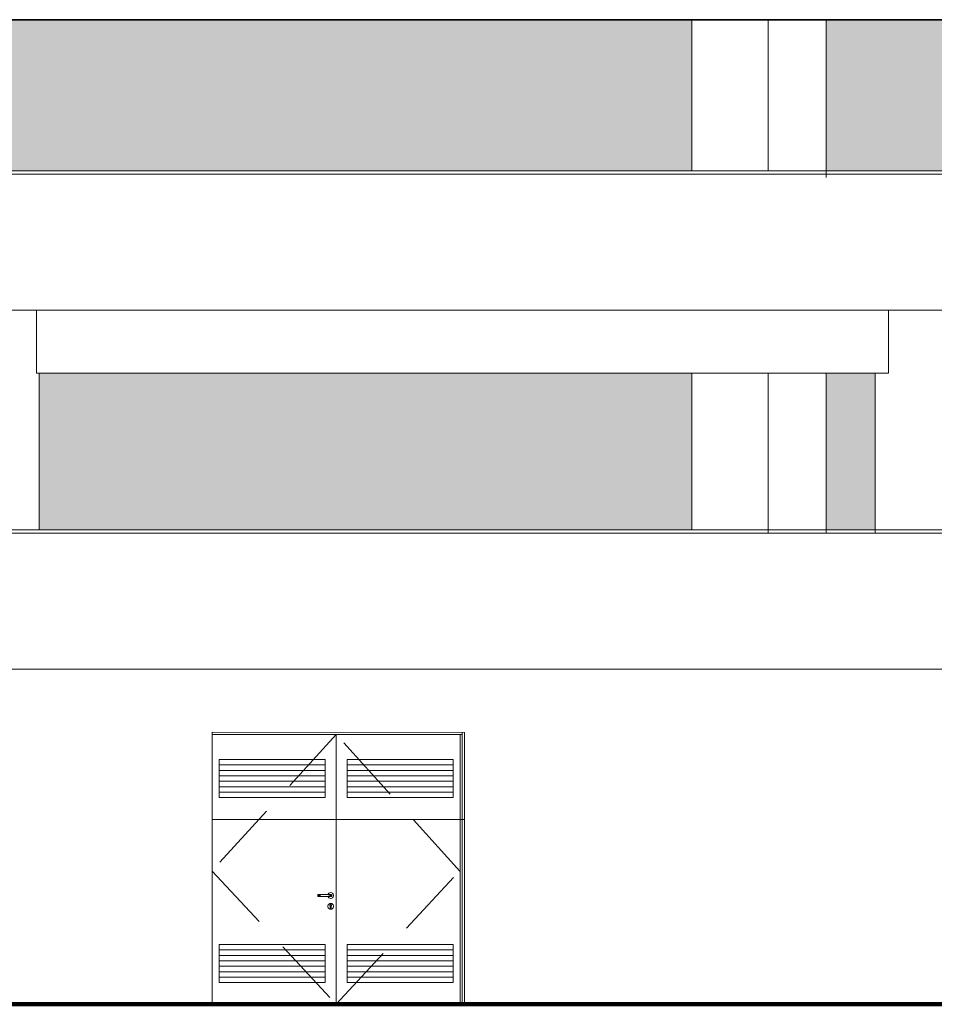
# Model space of a CAD drawing. Header units: millimetres. Extents: x 98865 to 469195, y -12752 to 43452.
# Tile 26 of 98: x 268485 to 276891, y -9900 to -850. Entities that reach past the tile are written whole.
import ezdxf

# ---------------------------------------------------------------- set-up
doc = ezdxf.new("R2010")
doc.units = ezdxf.units.MM
doc.header["$LTSCALE"] = 0.05
doc.linetypes.add('DASHED', pattern=[19.05, 12.7, -6.35])
doc.layers.get('0').update_dxf_attribs({"lineweight": 0})
for name, color, linetype, lineweight in [('005 Column', 7, 'Continuous', 0), ('013 Door & Window', 7, 'Continuous', 9), ('CMP door mark', 1, 'Continuous', 0)]:
    doc.layers.add(name, color=color, linetype=linetype, lineweight=lineweight)

msp = doc.modelspace()

# ---------------------------------------------------------------- hatches: boundary and pattern name
at = {"lineweight": 0}
h = msp.add_hatch(color=251, dxfattribs=at)
h.paths.add_polyline_path([(266398.6, -849.9), (263742.2, -849.9), (263742.2, -2239.9), (266398.6, -2239.9)])
h.paths.add_polyline_path([(316052.1, -2239.9), (317462.4, -2239.9), (317462.4, -849.9), (316052.1, -849.9)])
h.paths.add_polyline_path([(315352.1, -849.9), (308009.1, -849.9), (308009.1, -2239.9), (315352.1, -2239.9)])
h.paths.add_polyline_path([(291776.9, -2239.9), (295514.1, -2239.9), (295514.1, -849.9), (291776.9, -849.9)])
h.paths.add_polyline_path([(299915.8, -2239.9), (307309.1, -2239.9), (307309.1, -849.9), (299915.8, -849.9)])
h.paths.add_polyline_path([(283588.2, -2239.9), (291076.9, -2239.9), (291076.9, -849.9), (283588.2, -849.9)])
h.paths.add_polyline_path([(295705.2, -849.9), (295705.2, -2239.9), (299215.9, -2239.9), (299215.9, -849.9)])
h.paths.add_polyline_path([(275896.3, -2239.9), (282888.2, -2239.9), (282888.2, -849.9), (275896.3, -849.9)])
h.paths.add_polyline_path([(267637.5, -849.9), (267637.5, -2239.9), (274663.7, -2239.9), (274663.7, -849.9)])
h = msp.add_hatch(color=251, dxfattribs=at)
h.paths.add_polyline_path([(266398.6, -4100), (263777.7, -4100), (263777.7, -5540), (266398.6, -5540)])
h.paths.add_polyline_path([(409777.9, -5540), (417247.4, -5540), (417247.4, -4099.9), (409777.9, -4099.9)])
h.paths.add_polyline_path([(316052.1, -5540), (317462.6, -5540), (317462.6, -4099.8), (316052.1, -4099.8)])
h.paths.add_polyline_path([(352375.6, -5540), (356247.6, -5540), (356247.6, -4099.8), (354968.4, -4099.8), (354968.4, -4099.9), (352375.6, -4099.9)])
h.paths.add_polyline_path([(310166.4, -5540), (315352.1, -5540), (315352.1, -4099.8), (310166.4, -4099.8)])
h.paths.add_polyline_path([(368778.1, -4099.9), (368778.1, -5540), (376278.2, -5540), (376278.2, -4099.9)])
h.paths.add_polyline_path([(361022.6, -4099.9), (361022.6, -5540), (368078.1, -5540), (368078.1, -4099.9)])
h.paths.add_polyline_path([(351441.2, -5540), (351675.6, -5540), (351675.6, -4099.9), (351441.2, -4099.9)])
h.paths.add_polyline_path([(356447.6, -4099.8), (356447.6, -5540), (359422.5, -5540), (359422.5, -4099.8)])
h.paths.add_polyline_path([(282888.3, -5540), (282888.3, -4099.9), (277047.3, -4099.9), (277047.3, -5540)])
h.paths.add_polyline_path([(299915.8, -5540), (301254.6, -5540), (301254.6, -4099.9), (299915.8, -4099.9)])
h.paths.add_polyline_path([(347654.3, -5540), (350741.2, -5540), (350741.2, -4099.9), (347654.3, -4099.9)])
h.paths.add_polyline_path([(295742.2, -5540), (299215.8, -5540), (299215.8, -4099.9), (295742.2, -4099.9)])
h.paths.add_polyline_path([(291077, -5540), (291077, -4099.9), (285426.6, -4099.9), (285426.6, -5540)])
h.paths.add_polyline_path([(293698.5, -5540), (295493.8, -5540), (295493.8, -4099.9), (293698.5, -4099.9)])
h.paths.add_polyline_path([(342562.6, -5540), (346954.3, -5540), (346954.3, -4099.9), (342562.6, -4099.9)])
h.paths.add_polyline_path([(291777, -5540), (292998.5, -5540), (292998.5, -4099.9), (291777, -4099.9)])
h.paths.add_polyline_path([(402227.4, -5540), (409077.9, -5540), (409077.9, -4099.9), (402227.4, -4100)])
h.paths.add_polyline_path([(339125.9, -4099.9), (334475.2, -4099.9), (334475.2, -5540), (339125.9, -5540)])
h.paths.add_polyline_path([(339825.9, -5540), (341862.6, -5540), (341862.6, -4099.9), (339825.9, -4099.9)])
h.paths.add_polyline_path([(283588.3, -5540), (284726.6, -5540), (284726.6, -4099.9), (283588.3, -4099.9)])
h.paths.add_polyline_path([(360124.3, -5540), (360324.3, -5540), (360324.3, -3519.9), (360124.3, -3519.9)])
h.paths.add_polyline_path([(393397.8, -5540), (400897.4, -5540), (400897.4, -4100), (393397.8, -4100)])
h.paths.add_polyline_path([(308009.1, -4099.8), (308009.1, -5540), (309466.4, -5540), (309466.4, -4099.8)])
h.paths.add_polyline_path([(275896.3, -5540), (276347.3, -5540), (276347.3, -4099.9), (275896.3, -4099.9)])
h.paths.add_polyline_path([(387650.2, -4100), (387650.2, -5540), (392067.8, -5540), (392067.8, -4100)])
h.paths.add_polyline_path([(268663.3, -5540), (274663.7, -5540), (274663.7, -4099.9), (268663.3, -4100)])
h.paths.add_polyline_path([(331970, -5540), (333775.3, -5540), (333775.3, -4099.9), (331970, -4099.9)])
h.paths.add_polyline_path([(267637.5, -5540), (267963.3, -5540), (267963.3, -4100), (267637.5, -4100)])
h.paths.add_polyline_path([(328786, -4099.9), (328786, -5540), (331270, -5540), (331270, -4099.9)])
h.paths.add_polyline_path([(307309.1, -5540), (307309.1, -4099.8), (301954.6, -4099.8), (301954.6, -5540)])

# ---------------------------------------------------------------- linework, layer by layer
at = {"color": 250, "lineweight": 0}
for p, q in [((275896.3, -849.9), (275896.3, -2239.9)), ((275896.3, -2199.9), (275896.3, -2300.2))]:
    msp.add_line(p, q, dxfattribs=at)
at = {"lineweight": 100}
msp.add_line((124014.4, -9899.9), (467117.4, -9899.9), dxfattribs=at)
at = {"lineweight": 35}
msp.add_lwpolyline([(261700.8, -849.7), (324383.9, -849.8)], dxfattribs=at)
at = {"color": 250, "lineweight": 0}
for points in [[(274663.7, -2239.9), (274663.7, -849.9)], [(275363.7, -2239.9), (275363.7, -849.9)], [(274663.7, -5540), (274663.7, -4099.9)], [(275363.7, -5570), (275363.7, -4099.9)]]:
    msp.add_lwpolyline(points, dxfattribs=at)
at = {"color": 7, "lineweight": 0}
for points in [[(126573.3, -2239.9), (436414.4, -2239.9)], [(126573.3, -2269.9), (436414.4, -2269.9)], [(126623.3, -3519.9), (436364.4, -3519.9)], [(268639.3, -4100), (268639.3, -3519.9)], [(276469.5, -4099.9), (276469.5, -3519.9)], [(276469.5, -4099.9), (268639.3, -4100)], [(268663.3, -5540), (268663.3, -4100)], [(156447.9, -5540), (436414.4, -5540)], [(156447.9, -5570), (436414.4, -5570)], [(156447.9, -6820), (436364.4, -6820)]]:
    msp.add_lwpolyline(points, dxfattribs=at)
at = {"lineweight": 0}
for points in [[(275240.5, -2239.9), (276371.9, -2239.9)], [(276347.3, -4099.9), (276347.3, -5570)]]:
    msp.add_lwpolyline(points, dxfattribs=at)
at = {"layer": '005 Column', "linetype": 'ByBlock'}
msp.add_line((275896.3, -4099.8, -34136.6), (275896.3, -5570, -34136.6), dxfattribs=at)
at = {"layer": '013 Door & Window', "color": 7, "lineweight": 13}
for p, q in [((270253.2, -7399.9, 9.7), (270253.2, -9899.9, 9.7)), ((272573.5, -7400.2, 9.7), (270253.2, -7399.9, 9.7)), ((272551.6, -7400.2, 9.7), (272551.6, -9899.9, 9.7))]:
    msp.add_line(p, q, dxfattribs=at)
at = {"layer": '013 Door & Window', "color": 7, "linetype": 'Continuous', "lineweight": 13}
for p, q in [((271394, -7419.9, 9.7), (271394, -9899.9, 9.7)), ((272573.5, -8199.9, 9.7), (270253.2, -8199.9, 9.7)), ((272573.5, -9899.9, 9.7), (270183.5, -9899.9, 9.7))]:
    msp.add_line(p, q, dxfattribs=at)
at = {"layer": '013 Door & Window', "color": 8}
for p, q in [((271294, -7699.9, 9.7), (270319, -7699.9, 9.7)), ((271294, -7749.9, 9.7), (270319, -7749.9, 9.7)), ((271494, -7699.9, 9.7), (272469, -7699.9, 9.7)), ((271494, -7749.9, 9.7), (272469, -7749.9, 9.7)), ((271294, -7799.9, 9.7), (270319, -7799.9, 9.7)), ((271294, -7849.9, 9.7), (270319, -7849.9, 9.7)), ((271494, -7799.9, 9.7), (272469, -7799.9, 9.7)), ((271494, -7849.9, 9.7), (272469, -7849.9, 9.7)), ((271294, -7899.9, 9.7), (270319, -7899.9, 9.7)), ((271294, -7949.9, 9.7), (270319, -7949.9, 9.7)), ((271494, -7899.9, 9.7), (272469, -7899.9, 9.7)), ((271494, -7949.9, 9.7), (272469, -7949.9, 9.7)), ((271294, -9399.9, 9.7), (270319, -9399.9, 9.7)), ((271494, -9399.9, 9.7), (272469, -9399.9, 9.7)), ((271294, -9449.9, 9.7), (270319, -9449.9, 9.7)), ((271294, -9499.9, 9.7), (270319, -9499.9, 9.7)), ((271494, -9449.9, 9.7), (272469, -9449.9, 9.7)), ((271494, -9499.9, 9.7), (272469, -9499.9, 9.7)), ((271294, -9549.9, 9.7), (270319, -9549.9, 9.7)), ((271494, -9549.9, 9.7), (272469, -9549.9, 9.7)), ((271294, -9599.9, 9.7), (270319, -9599.9, 9.7)), ((271294, -9649.9, 9.7), (270319, -9649.9, 9.7)), ((271494, -9599.9, 9.7), (272469, -9599.9, 9.7)), ((271494, -9649.9, 9.7), (272469, -9649.9, 9.7))]:
    msp.add_line(p, q, dxfattribs=at)
at = {"layer": '013 Door & Window', "color": 7, "lineweight": 0}
for p, q in [((271224.6, -8896.5, 9.7), (271224, -8899.9, 9.7)), ((271224, -8899.9, 9.7), (271224.6, -8903.3, 9.7)), ((271226.4, -8893.5, 9.7), (271224.6, -8896.5, 9.7)), ((271224.6, -8903.3, 9.7), (271226.4, -8906.3, 9.7)), ((271229, -8891.2, 9.7), (271226.4, -8893.5, 9.7)), ((271226.4, -8906.3, 9.7), (271229, -8908.5, 9.7)), ((271227.1, -8899.9, 9.7), (271227.6, -8896.5, 9.7)), ((271227.6, -8896.5, 9.7), (271227.1, -8899.9, 9.7)), ((271227.6, -8903.3, 9.7), (271227.1, -8899.9, 9.7)), ((271227.1, -8899.9, 9.7), (271227.6, -8903.3, 9.7)), ((271227.6, -8896.5, 9.7), (271229.2, -8893.5, 9.7)), ((271229.2, -8893.5, 9.7), (271227.6, -8896.5, 9.7)), ((271229.2, -8906.3, 9.7), (271227.6, -8903.3, 9.7)), ((271227.6, -8903.3, 9.7), (271229.2, -8906.3, 9.7)), ((271232.3, -8890, 9.7), (271229, -8891.2, 9.7)), ((271229, -8908.5, 9.7), (271232.3, -8909.7, 9.7)), ((271229.2, -8893.5, 9.7), (271231.6, -8891.2, 9.7)), ((271231.6, -8891.2, 9.7), (271229.2, -8893.5, 9.7)), ((271231.6, -8908.5, 9.7), (271229.2, -8906.3, 9.7)), ((271229.2, -8906.3, 9.7), (271231.6, -8908.5, 9.7)), ((271231.6, -8891.2, 9.7), (271234.5, -8890, 9.7)), ((271234.5, -8890, 9.7), (271231.6, -8891.2, 9.7)), ((271234.5, -8909.7, 9.7), (271231.6, -8908.5, 9.7)), ((271231.6, -8908.5, 9.7), (271234.5, -8909.7, 9.7)), ((271234.5, -8890, 9.7), (271232.3, -8890, 9.7)), ((271232.3, -8909.7, 9.7), (271234.5, -8909.7, 9.7)), ((271240.6, -8890, 9.7), (271234.5, -8890, 9.7)), ((271234.5, -8909.7, 9.7), (271240.6, -8909.7, 9.7)), ((271236.4, -8899.9, 9.7), (271236.7, -8896.5, 9.7)), ((271236.7, -8896.5, 9.7), (271236.4, -8899.9, 9.7)), ((271236.7, -8903.3, 9.7), (271236.4, -8899.9, 9.7)), ((271236.4, -8899.9, 9.7), (271236.7, -8903.3, 9.7)), ((271236.7, -8896.5, 9.7), (271237.6, -8893.5, 9.7)), ((271237.6, -8893.5, 9.7), (271236.7, -8896.5, 9.7)), ((271237.6, -8906.3, 9.7), (271236.7, -8903.3, 9.7)), ((271236.7, -8903.3, 9.7), (271237.6, -8906.3, 9.7)), ((271237.6, -8893.5, 9.7), (271239, -8891.2, 9.7)), ((271239, -8891.2, 9.7), (271237.6, -8893.5, 9.7)), ((271239, -8908.5, 9.7), (271237.6, -8906.3, 9.7)), ((271237.6, -8906.3, 9.7), (271239, -8908.5, 9.7)), ((271239, -8891.2, 9.7), (271240.6, -8890, 9.7)), ((271240.6, -8890, 9.7), (271239, -8891.2, 9.7)), ((271240.6, -8909.7, 9.7), (271239, -8908.5, 9.7)), ((271239, -8908.5, 9.7), (271240.6, -8909.7, 9.7)), ((271248.8, -8890, 9.7), (271240.6, -8890, 9.7)), ((271240.6, -8909.7, 9.7), (271248.8, -8909.7, 9.7)), ((271247.7, -8899.9, 9.7), (271247.8, -8896.5, 9.7)), ((271247.8, -8896.5, 9.7), (271247.7, -8899.9, 9.7)), ((271247.8, -8903.3, 9.7), (271247.7, -8899.9, 9.7)), ((271247.7, -8899.9, 9.7), (271247.8, -8903.3, 9.7)), ((271247.8, -8896.5, 9.7), (271248, -8893.5, 9.7)), ((271248, -8893.5, 9.7), (271247.8, -8896.5, 9.7)), ((271248, -8906.3, 9.7), (271247.8, -8903.3, 9.7)), ((271247.8, -8903.3, 9.7), (271248, -8906.3, 9.7)), ((271248, -8893.5, 9.7), (271248.4, -8891.2, 9.7)), ((271248.4, -8891.2, 9.7), (271248, -8893.5, 9.7)), ((271248.4, -8908.5, 9.7), (271248, -8906.3, 9.7)), ((271248, -8906.3, 9.7), (271248.4, -8908.5, 9.7)), ((271248.4, -8891.2, 9.7), (271248.8, -8890, 9.7)), ((271248.8, -8890, 9.7), (271248.4, -8891.2, 9.7)), ((271248.8, -8909.7, 9.7), (271248.4, -8908.5, 9.7)), ((271248.4, -8908.5, 9.7), (271248.8, -8909.7, 9.7)), ((271329.3, -8890, 9.7), (271248.8, -8890, 9.7)), ((271248.8, -8909.7, 9.7), (271329.3, -8909.7, 9.7)), ((271320.7, -8886.4, 9.7), (271319.3, -8890, 9.7)), ((271319.3, -8890, 9.7), (271345.8, -8890, 9.7)), ((271345.8, -8909.7, 9.7), (271319.3, -8909.7, 9.7)), ((271319.3, -8909.7, 9.7), (271320.7, -8913.4, 9.7)), ((271326.7, -8879.2, 9.7), (271320.7, -8886.4, 9.7)), ((271320.7, -8913.4, 9.7), (271326.7, -8920.6, 9.7)), ((271334.8, -8874.5, 9.7), (271326.7, -8879.2, 9.7)), ((271326.7, -8920.6, 9.7), (271334.8, -8925.3, 9.7)), ((271337.4, -8890, 9.7), (271329.3, -8890, 9.7)), ((271329.3, -8890, 9.7), (271329.7, -8891.2, 9.7)), ((271329.7, -8891.2, 9.7), (271329.3, -8890, 9.7)), ((271329.7, -8908.5, 9.7), (271329.3, -8909.7, 9.7)), ((271329.3, -8909.7, 9.7), (271329.7, -8908.5, 9.7)), ((271329.3, -8909.7, 9.7), (271337.4, -8909.7, 9.7)), ((271329.7, -8891.2, 9.7), (271330, -8893.5, 9.7)), ((271330, -8893.5, 9.7), (271329.7, -8891.2, 9.7)), ((271330, -8906.3, 9.7), (271329.7, -8908.5, 9.7)), ((271329.7, -8908.5, 9.7), (271330, -8906.3, 9.7)), ((271330, -8893.5, 9.7), (271330.3, -8896.5, 9.7)), ((271330.3, -8896.5, 9.7), (271330, -8893.5, 9.7)), ((271330.3, -8903.3, 9.7), (271330, -8906.3, 9.7)), ((271330, -8906.3, 9.7), (271330.3, -8903.3, 9.7)), ((271330.3, -8896.5, 9.7), (271330.4, -8899.9, 9.7)), ((271330.4, -8899.9, 9.7), (271330.3, -8896.5, 9.7)), ((271330.4, -8899.9, 9.7), (271330.3, -8903.3, 9.7)), ((271330.3, -8903.3, 9.7), (271330.4, -8899.9, 9.7)), ((271344, -8872.9, 9.7), (271334.8, -8874.5, 9.7)), ((271334.8, -8925.3, 9.7), (271344, -8926.9, 9.7)), ((271343.6, -8890, 9.7), (271337.4, -8890, 9.7)), ((271337.4, -8890, 9.7), (271339.1, -8891.2, 9.7)), ((271339.1, -8891.2, 9.7), (271337.4, -8890, 9.7)), ((271339.1, -8908.5, 9.7), (271337.4, -8909.7, 9.7)), ((271337.4, -8909.7, 9.7), (271339.1, -8908.5, 9.7)), ((271337.4, -8909.7, 9.7), (271343.6, -8909.7, 9.7)), ((271339.1, -8891.2, 9.7), (271340.5, -8893.5, 9.7)), ((271340.5, -8893.5, 9.7), (271339.1, -8891.2, 9.7)), ((271340.5, -8906.3, 9.7), (271339.1, -8908.5, 9.7)), ((271339.1, -8908.5, 9.7), (271340.5, -8906.3, 9.7)), ((271340.5, -8893.5, 9.7), (271341.4, -8896.5, 9.7)), ((271341.4, -8896.5, 9.7), (271340.5, -8893.5, 9.7)), ((271341.4, -8903.3, 9.7), (271340.5, -8906.3, 9.7)), ((271340.5, -8906.3, 9.7), (271341.4, -8903.3, 9.7)), ((271341.4, -8896.5, 9.7), (271341.7, -8899.9, 9.7)), ((271341.7, -8899.9, 9.7), (271341.4, -8896.5, 9.7)), ((271341.7, -8899.9, 9.7), (271341.4, -8903.3, 9.7)), ((271341.4, -8903.3, 9.7), (271341.7, -8899.9, 9.7)), ((271345.8, -8890, 9.7), (271343.6, -8890, 9.7)), ((271343.6, -8890, 9.7), (271346.5, -8891.2, 9.7)), ((271346.5, -8891.2, 9.7), (271343.6, -8890, 9.7)), ((271346.5, -8908.5, 9.7), (271343.6, -8909.7, 9.7)), ((271343.6, -8909.7, 9.7), (271346.5, -8908.5, 9.7)), ((271343.6, -8909.7, 9.7), (271345.8, -8909.7, 9.7)), ((271353.3, -8874.5, 9.7), (271344, -8872.9, 9.7)), ((271344, -8926.9, 9.7), (271353.3, -8925.3, 9.7)), ((271345.8, -8890, 9.7), (271349, -8891.2, 9.7)), ((271349, -8891.2, 9.7), (271345.8, -8890, 9.7)), ((271349, -8908.5, 9.7), (271345.8, -8909.7, 9.7)), ((271345.8, -8909.7, 9.7), (271349, -8908.5, 9.7)), ((271346.5, -8891.2, 9.7), (271348.9, -8893.5, 9.7)), ((271348.9, -8893.5, 9.7), (271346.5, -8891.2, 9.7)), ((271348.9, -8906.3, 9.7), (271346.5, -8908.5, 9.7)), ((271346.5, -8908.5, 9.7), (271348.9, -8906.3, 9.7)), ((271348.9, -8893.5, 9.7), (271350.5, -8896.5, 9.7)), ((271350.5, -8896.5, 9.7), (271348.9, -8893.5, 9.7)), ((271350.5, -8903.3, 9.7), (271348.9, -8906.3, 9.7)), ((271348.9, -8906.3, 9.7), (271350.5, -8903.3, 9.7)), ((271349, -8891.2, 9.7), (271351.7, -8893.5, 9.7)), ((271351.7, -8893.5, 9.7), (271349, -8891.2, 9.7)), ((271351.7, -8906.3, 9.7), (271349, -8908.5, 9.7)), ((271349, -8908.5, 9.7), (271351.7, -8906.3, 9.7)), ((271350.5, -8896.5, 9.7), (271351, -8899.9, 9.7)), ((271351, -8899.9, 9.7), (271350.5, -8896.5, 9.7)), ((271351, -8899.9, 9.7), (271350.5, -8903.3, 9.7)), ((271350.5, -8903.3, 9.7), (271351, -8899.9, 9.7)), ((271351.7, -8893.5, 9.7), (271353.4, -8896.5, 9.7)), ((271353.4, -8896.5, 9.7), (271351.7, -8893.5, 9.7)), ((271353.4, -8903.3, 9.7), (271351.7, -8906.3, 9.7)), ((271351.7, -8906.3, 9.7), (271353.4, -8903.3, 9.7)), ((271361.4, -8879.2, 9.7), (271353.3, -8874.5, 9.7)), ((271353.3, -8925.3, 9.7), (271361.4, -8920.6, 9.7)), ((271353.4, -8896.5, 9.7), (271354, -8899.9, 9.7)), ((271354, -8899.9, 9.7), (271353.4, -8896.5, 9.7)), ((271354, -8899.9, 9.7), (271353.4, -8903.3, 9.7)), ((271353.4, -8903.3, 9.7), (271354, -8899.9, 9.7)), ((271367.4, -8886.4, 9.7), (271361.4, -8879.2, 9.7)), ((271361.4, -8920.6, 9.7), (271367.4, -8913.4, 9.7)), ((271370.6, -8895.2, 9.7), (271367.4, -8886.4, 9.7)), ((271367.4, -8913.4, 9.7), (271370.6, -8904.6, 9.7)), ((271370.6, -8904.6, 9.7), (271370.6, -8895.2, 9.7)), ((271317.5, -8995.2, 9.7), (271320.7, -8986.4, 9.7)), ((271320.7, -8986.4, 9.7), (271317.5, -8995.2, 9.7)), ((271320.7, -8986.4, 9.7), (271317.5, -8995.2, 9.7)), ((271317.5, -9004.6, 9.7), (271317.5, -8995.2, 9.7)), ((271317.5, -8995.2, 9.7), (271317.5, -8995.2, 9.7)), ((271317.5, -8995.2, 9.7), (271317.5, -9004.6, 9.7)), ((271317.5, -8995.2, 9.7), (271317.5, -8995.2, 9.7)), ((271317.5, -8995.2, 9.7), (271317.5, -9004.6, 9.7)), ((271320.7, -9013.3, 9.7), (271317.5, -9004.6, 9.7)), ((271317.5, -9004.6, 9.7), (271317.5, -9004.6, 9.7)), ((271317.5, -9004.6, 9.7), (271320.7, -9013.4, 9.7)), ((271317.5, -9004.6, 9.7), (271317.5, -9004.6, 9.7)), ((271317.5, -9004.6, 9.7), (271320.7, -9013.3, 9.7)), ((271326.7, -8979.2, 9.7), (271320.7, -8986.4, 9.7)), ((271320.7, -8986.4, 9.7), (271326.7, -8979.3, 9.7)), ((271326.7, -8979.3, 9.7), (271320.7, -8986.4, 9.7)), ((271320.7, -8986.4, 9.7), (271320.7, -8986.4, 9.7)), ((271320.7, -8986.4, 9.7), (271320.7, -8986.4, 9.7)), ((271320.7, -9013.4, 9.7), (271320.7, -9013.3, 9.7)), ((271320.7, -9013.3, 9.7), (271326.7, -9020.5, 9.7)), ((271326.7, -9020.5, 9.7), (271320.7, -9013.3, 9.7)), ((271320.7, -9013.3, 9.7), (271320.7, -9013.4, 9.7)), ((271320.7, -9013.4, 9.7), (271326.7, -9020.6, 9.7)), ((271334.8, -8974.5, 9.7), (271326.7, -8979.2, 9.7)), ((271326.7, -8979.3, 9.7), (271334.8, -8974.6, 9.7)), ((271334.8, -8974.6, 9.7), (271326.7, -8979.3, 9.7)), ((271326.7, -8979.3, 9.7), (271326.7, -8979.2, 9.7)), ((271326.7, -8979.2, 9.7), (271326.7, -8979.3, 9.7)), ((271326.7, -9020.5, 9.7), (271334.8, -9025.2, 9.7)), ((271334.8, -9025.2, 9.7), (271326.7, -9020.5, 9.7)), ((271326.7, -9020.5, 9.7), (271326.7, -9020.6, 9.7)), ((271326.7, -9020.6, 9.7), (271326.7, -9020.5, 9.7)), ((271326.7, -9020.6, 9.7), (271334.8, -9025.3, 9.7)), ((271344, -8972.9, 9.7), (271334.8, -8974.5, 9.7)), ((271334.8, -8974.6, 9.7), (271344, -8973, 9.7)), ((271344, -8973, 9.7), (271334.8, -8974.6, 9.7)), ((271334.8, -8974.5, 9.7), (271334.8, -8974.6, 9.7)), ((271334.8, -8974.6, 9.7), (271334.8, -8974.5, 9.7)), ((271344, -9026.8, 9.7), (271334.8, -9025.2, 9.7)), ((271334.8, -9025.2, 9.7), (271334.8, -9025.3, 9.7)), ((271334.8, -9025.2, 9.7), (271344, -9026.8, 9.7)), ((271334.8, -9025.3, 9.7), (271334.8, -9025.2, 9.7)), ((271334.8, -9025.3, 9.7), (271344, -9026.9, 9.7)), ((271336.7, -8988.5, 9.7), (271337.6, -8986.1, 9.7)), ((271337.6, -8986.1, 9.7), (271336.7, -8988.5, 9.7)), ((271336.7, -8991, 9.7), (271336.7, -8988.5, 9.7)), ((271336.7, -8988.5, 9.7), (271336.7, -8991, 9.7)), ((271336.7, -8991.1, 9.7), (271336.7, -8991, 9.7)), ((271336.7, -8991, 9.7), (271337.5, -8993.5, 9.7)), ((271337.5, -8993.5, 9.7), (271336.7, -8991.1, 9.7)), ((271339, -8995.5, 9.7), (271337.5, -8993.5, 9.7)), ((271337.5, -8993.5, 9.7), (271339, -8995.5, 9.7)), ((271339.3, -8984.2, 9.7), (271337.6, -8986.1, 9.7)), ((271337.6, -8986.1, 9.7), (271338.6, -8985, 9.7)), ((271338.6, -8985, 9.7), (271339.3, -8984.2, 9.7)), ((271339, -8997, 9.7), (271339, -8995.5, 9.7)), ((271339, -8995.5, 9.7), (271339, -9012.4, 9.7)), ((271339, -8999, 9.7), (271339, -8997, 9.7)), ((271339, -9000.8, 9.7), (271339, -8999, 9.7)), ((271339, -9002.8, 9.7), (271339, -9000.8, 9.7)), ((271339, -9005.8, 9.7), (271339, -9002.8, 9.7)), ((271339, -9012.4, 9.7), (271339, -9005.8, 9.7)), ((271339.2, -9013.2, 9.7), (271339, -9012.4, 9.7)), ((271339, -9012.4, 9.7), (271339.3, -9014.1, 9.7)), ((271339.3, -9014.1, 9.7), (271339.2, -9013.2, 9.7)), ((271339.3, -8984.2, 9.7), (271341.5, -8982.9, 9.7)), ((271341.5, -8982.9, 9.7), (271339.3, -8984.2, 9.7)), ((271340.2, -9015.6, 9.7), (271339.3, -9014.1, 9.7)), ((271339.3, -9014.1, 9.7), (271340.2, -9015.6, 9.7)), ((271341.5, -9016.7, 9.7), (271340.2, -9015.6, 9.7)), ((271340.2, -9015.6, 9.7), (271341.5, -9016.7, 9.7)), ((271341.5, -8982.9, 9.7), (271344, -8982.5, 9.7)), ((271344, -8982.5, 9.7), (271341.5, -8982.9, 9.7)), ((271343.2, -9017.3, 9.7), (271341.5, -9016.7, 9.7)), ((271341.5, -9016.7, 9.7), (271343.2, -9017.3, 9.7)), ((271344, -9017.3, 9.7), (271343.2, -9017.3, 9.7)), ((271343.2, -9017.3, 9.7), (271344.9, -9017.3, 9.7)), ((271344, -8973, 9.7), (271344, -8972.9, 9.7)), ((271344, -8972.9, 9.7), (271344, -8973, 9.7)), ((271353.3, -8974.5, 9.7), (271344, -8972.9, 9.7)), ((271353.2, -8974.6, 9.7), (271344, -8973, 9.7)), ((271344, -8973, 9.7), (271353.2, -8974.6, 9.7)), ((271344, -8982.5, 9.7), (271346.6, -8982.9, 9.7)), ((271346.6, -8982.9, 9.7), (271344, -8982.5, 9.7)), ((271344.9, -9017.3, 9.7), (271344, -9017.3, 9.7)), ((271353.2, -9025.2, 9.7), (271344, -9026.8, 9.7)), ((271344, -9026.8, 9.7), (271353.2, -9025.2, 9.7)), ((271344, -9026.9, 9.7), (271353.3, -9025.3, 9.7)), ((271344, -9026.8, 9.7), (271344, -9026.9, 9.7)), ((271344, -9026.9, 9.7), (271344, -9026.8, 9.7)), ((271346.5, -9016.7, 9.7), (271344.9, -9017.3, 9.7)), ((271344.9, -9017.3, 9.7), (271346.5, -9016.7, 9.7)), ((271347.9, -9015.6, 9.7), (271346.5, -9016.7, 9.7)), ((271346.5, -9016.7, 9.7), (271347.9, -9015.6, 9.7)), ((271346.6, -8982.9, 9.7), (271348.8, -8984.2, 9.7)), ((271348.8, -8984.2, 9.7), (271346.6, -8982.9, 9.7)), ((271348.7, -9014.1, 9.7), (271347.9, -9015.6, 9.7)), ((271347.9, -9015.6, 9.7), (271348.7, -9014.1, 9.7)), ((271348.7, -9014.1, 9.7), (271349, -9012.4, 9.7)), ((271348.9, -9013.2, 9.7), (271348.7, -9014.1, 9.7)), ((271348.8, -8984.2, 9.7), (271349.5, -8985, 9.7)), ((271349.5, -8985, 9.7), (271348.8, -8984.2, 9.7)), ((271349, -9012.4, 9.7), (271348.9, -9013.2, 9.7)), ((271350.6, -8993.5, 9.7), (271349, -8995.5, 9.7)), ((271349, -8995.5, 9.7), (271350.6, -8993.5, 9.7)), ((271349, -8995.5, 9.7), (271349, -8997, 9.7)), ((271349, -9012.4, 9.7), (271349, -8995.5, 9.7)), ((271349, -8997, 9.7), (271349, -8999, 9.7)), ((271349, -8999, 9.7), (271349, -9000.8, 9.7)), ((271349, -9000.8, 9.7), (271349, -9002.8, 9.7)), ((271349, -9002.8, 9.7), (271349, -9005.8, 9.7)), ((271349, -9005.8, 9.7), (271349, -9012.4, 9.7)), ((271349.5, -8985, 9.7), (271350.5, -8986.1, 9.7)), ((271350.5, -8986.1, 9.7), (271349.5, -8985, 9.7)), ((271350.5, -8986.1, 9.7), (271351.4, -8988.5, 9.7)), ((271351.4, -8988.5, 9.7), (271350.5, -8986.1, 9.7)), ((271351.4, -8991.1, 9.7), (271350.6, -8993.5, 9.7)), ((271350.6, -8993.5, 9.7), (271351.4, -8991.1, 9.7)), ((271351.4, -8988.5, 9.7), (271351.4, -8991, 9.7)), ((271351.4, -8991, 9.7), (271351.4, -8988.5, 9.7)), ((271351.4, -8991, 9.7), (271351.4, -8991.1, 9.7)), ((271351.4, -8991.1, 9.7), (271351.4, -8991, 9.7)), ((271353.3, -8974.5, 9.7), (271353.2, -8974.6, 9.7)), ((271353.2, -8974.6, 9.7), (271353.3, -8974.5, 9.7)), ((271353.2, -8974.6, 9.7), (271361.3, -8979.3, 9.7)), ((271361.3, -8979.3, 9.7), (271353.2, -8974.6, 9.7)), ((271361.3, -9020.5, 9.7), (271353.2, -9025.2, 9.7)), ((271353.2, -9025.2, 9.7), (271361.3, -9020.5, 9.7)), ((271353.2, -9025.2, 9.7), (271353.3, -9025.3, 9.7)), ((271353.3, -9025.3, 9.7), (271353.2, -9025.2, 9.7)), ((271361.4, -8979.2, 9.7), (271353.3, -8974.5, 9.7)), ((271353.3, -9025.3, 9.7), (271361.4, -9020.6, 9.7)), ((271361.4, -8979.2, 9.7), (271361.3, -8979.3, 9.7)), ((271361.3, -8979.3, 9.7), (271361.4, -8979.2, 9.7)), ((271361.3, -8979.3, 9.7), (271367.3, -8986.4, 9.7)), ((271367.3, -8986.4, 9.7), (271361.3, -8979.3, 9.7)), ((271367.3, -9013.3, 9.7), (271361.3, -9020.5, 9.7)), ((271361.3, -9020.5, 9.7), (271367.3, -9013.3, 9.7)), ((271361.3, -9020.5, 9.7), (271361.4, -9020.6, 9.7)), ((271361.4, -9020.6, 9.7), (271361.3, -9020.5, 9.7)), ((271367.4, -8986.4, 9.7), (271361.4, -8979.2, 9.7)), ((271361.4, -9020.6, 9.7), (271367.4, -9013.4, 9.7)), ((271367.4, -8986.4, 9.7), (271367.3, -8986.4, 9.7)), ((271367.3, -8986.4, 9.7), (271370.5, -8995.2, 9.7)), ((271367.3, -8986.4, 9.7), (271367.4, -8986.4, 9.7)), ((271370.5, -8995.2, 9.7), (271367.3, -8986.4, 9.7)), ((271370.5, -9004.6, 9.7), (271367.3, -9013.3, 9.7)), ((271367.3, -9013.3, 9.7), (271370.5, -9004.6, 9.7)), ((271367.3, -9013.3, 9.7), (271367.4, -9013.4, 9.7)), ((271367.4, -9013.4, 9.7), (271367.3, -9013.3, 9.7)), ((271370.6, -8995.2, 9.7), (271367.4, -8986.4, 9.7)), ((271367.4, -9013.4, 9.7), (271370.6, -9004.6, 9.7)), ((271370.5, -8995.2, 9.7), (271370.6, -8995.2, 9.7)), ((271370.6, -8995.2, 9.7), (271370.5, -8995.2, 9.7)), ((271370.5, -8995.2, 9.7), (271370.5, -9004.6, 9.7)), ((271370.5, -9004.6, 9.7), (271370.5, -8995.2, 9.7)), ((271370.5, -9004.6, 9.7), (271370.6, -9004.6, 9.7)), ((271370.6, -9004.6, 9.7), (271370.5, -9004.6, 9.7)), ((271370.6, -9004.6, 9.7), (271370.6, -8995.2, 9.7))]:
    msp.add_line(p, q, dxfattribs=at)
at = {"layer": '013 Door & Window', "color": 7, "linetype": 'Continuous', "lineweight": 0}
for p, q in [((271224.6, -8896.5, 9.7), (271224, -8899.9, 9.7)), ((271224, -8899.9, 9.7), (271224.6, -8903.3, 9.7)), ((271226.4, -8893.5, 9.7), (271224.6, -8896.5, 9.7)), ((271224.6, -8903.3, 9.7), (271226.4, -8906.3, 9.7)), ((271229, -8891.2, 9.7), (271226.4, -8893.5, 9.7)), ((271226.4, -8906.3, 9.7), (271229, -8908.5, 9.7)), ((271227.6, -8896.5, 9.7), (271227.1, -8899.9, 9.7)), ((271227.1, -8899.9, 9.7), (271227.6, -8903.3, 9.7)), ((271229.2, -8893.5, 9.7), (271227.6, -8896.5, 9.7)), ((271227.6, -8903.3, 9.7), (271229.2, -8906.3, 9.7)), ((271232.3, -8890, 9.7), (271229, -8891.2, 9.7)), ((271229, -8908.5, 9.7), (271232.3, -8909.7, 9.7)), ((271231.6, -8891.2, 9.7), (271229.2, -8893.5, 9.7)), ((271229.2, -8906.3, 9.7), (271231.6, -8908.5, 9.7)), ((271234.5, -8890, 9.7), (271232.3, -8890, 9.7)), ((271234.5, -8909.7, 9.7), (271232.3, -8909.7, 9.7)), ((271240.6, -8890, 9.7), (271234.5, -8890, 9.7)), ((271240.6, -8909.7, 9.7), (271234.5, -8909.7, 9.7)), ((271236.7, -8896.5, 9.7), (271236.4, -8899.9, 9.7)), ((271236.4, -8899.9, 9.7), (271236.7, -8903.3, 9.7)), ((271237.6, -8893.5, 9.7), (271236.7, -8896.5, 9.7)), ((271236.7, -8903.3, 9.7), (271237.6, -8906.3, 9.7)), ((271239, -8891.2, 9.7), (271237.6, -8893.5, 9.7)), ((271237.6, -8906.3, 9.7), (271239, -8908.5, 9.7)), ((271248.8, -8890, 9.7), (271240.6, -8890, 9.7)), ((271248.8, -8909.7, 9.7), (271240.6, -8909.7, 9.7)), ((271329.3, -8890, 9.7), (271248.8, -8890, 9.7)), ((271329.3, -8909.7, 9.7), (271248.8, -8909.7, 9.7)), ((271319.3, -8890, 9.7), (271320.7, -8886.4, 9.7)), ((271320.7, -8913.4, 9.7), (271319.3, -8909.7, 9.7)), ((271320.7, -8886.4, 9.7), (271326.7, -8879.2, 9.7)), ((271326.7, -8920.6, 9.7), (271320.7, -8913.4, 9.7)), ((271326.7, -8879.2, 9.7), (271334.8, -8874.5, 9.7)), ((271334.8, -8925.3, 9.7), (271326.7, -8920.6, 9.7)), ((271337.4, -8890, 9.7), (271329.3, -8890, 9.7)), ((271337.4, -8909.7, 9.7), (271329.3, -8909.7, 9.7)), ((271334.8, -8874.5, 9.7), (271344, -8872.9, 9.7)), ((271344, -8926.9, 9.7), (271334.8, -8925.3, 9.7)), ((271343.6, -8890, 9.7), (271337.4, -8890, 9.7)), ((271343.6, -8909.7, 9.7), (271337.4, -8909.7, 9.7)), ((271339.1, -8891.2, 9.7), (271340.5, -8893.5, 9.7)), ((271340.5, -8906.3, 9.7), (271339.1, -8908.5, 9.7)), ((271340.5, -8893.5, 9.7), (271341.4, -8896.5, 9.7)), ((271341.4, -8903.3, 9.7), (271340.5, -8906.3, 9.7)), ((271341.4, -8896.5, 9.7), (271341.7, -8899.9, 9.7)), ((271341.7, -8899.9, 9.7), (271341.4, -8903.3, 9.7)), ((271345.8, -8890, 9.7), (271343.6, -8890, 9.7)), ((271345.8, -8909.7, 9.7), (271343.6, -8909.7, 9.7)), ((271344, -8872.9, 9.7), (271353.3, -8874.5, 9.7)), ((271353.3, -8925.3, 9.7), (271344, -8926.9, 9.7)), ((271345.8, -8890, 9.7), (271349, -8891.2, 9.7)), ((271349, -8908.5, 9.7), (271345.8, -8909.7, 9.7)), ((271346.5, -8891.2, 9.7), (271348.9, -8893.5, 9.7)), ((271348.9, -8906.3, 9.7), (271346.5, -8908.5, 9.7)), ((271348.9, -8893.5, 9.7), (271350.5, -8896.5, 9.7)), ((271350.5, -8903.3, 9.7), (271348.9, -8906.3, 9.7)), ((271349, -8891.2, 9.7), (271351.7, -8893.5, 9.7)), ((271351.7, -8906.3, 9.7), (271349, -8908.5, 9.7)), ((271350.5, -8896.5, 9.7), (271351, -8899.9, 9.7)), ((271351, -8899.9, 9.7), (271350.5, -8903.3, 9.7)), ((271351.7, -8893.5, 9.7), (271353.4, -8896.5, 9.7)), ((271353.4, -8903.3, 9.7), (271351.7, -8906.3, 9.7)), ((271353.3, -8874.5, 9.7), (271361.4, -8879.2, 9.7)), ((271361.4, -8920.6, 9.7), (271353.3, -8925.3, 9.7)), ((271353.4, -8896.5, 9.7), (271354, -8899.9, 9.7)), ((271354, -8899.9, 9.7), (271353.4, -8903.3, 9.7)), ((271361.4, -8879.2, 9.7), (271367.4, -8886.4, 9.7)), ((271367.4, -8913.4, 9.7), (271361.4, -8920.6, 9.7)), ((271367.4, -8886.4, 9.7), (271370.6, -8895.2, 9.7)), ((271370.6, -8904.6, 9.7), (271367.4, -8913.4, 9.7)), ((271370.6, -8895.2, 9.7), (271370.6, -8904.6, 9.7)), ((271317.5, -8995.2, 9.7), (271320.7, -8986.4, 9.7)), ((271317.5, -9004.6, 9.7), (271317.5, -8995.2, 9.7)), ((271320.7, -9013.4, 9.7), (271317.5, -9004.6, 9.7)), ((271320.7, -8986.4, 9.7), (271326.7, -8979.2, 9.7)), ((271326.7, -9020.6, 9.7), (271320.7, -9013.4, 9.7)), ((271326.7, -8979.2, 9.7), (271334.8, -8974.5, 9.7)), ((271334.8, -9025.3, 9.7), (271326.7, -9020.6, 9.7)), ((271334.8, -8974.5, 9.7), (271344, -8972.9, 9.7)), ((271344, -9026.9, 9.7), (271334.8, -9025.3, 9.7)), ((271337.6, -8986.1, 9.7), (271336.7, -8988.5, 9.7)), ((271336.7, -8988.5, 9.7), (271336.7, -8991, 9.7)), ((271336.7, -8991, 9.7), (271336.7, -8991.1, 9.7)), ((271337.5, -8993.5, 9.7), (271336.7, -8991.1, 9.7)), ((271338.6, -8985, 9.7), (271337.6, -8986.1, 9.7)), ((271339.3, -8984.2, 9.7), (271338.6, -8985, 9.7)), ((271339, -8997, 9.7), (271339, -8995.5, 9.7)), ((271339, -8997, 9.7), (271339, -8999, 9.7)), ((271339, -8999, 9.7), (271339, -9000.8, 9.7)), ((271339, -9000.8, 9.7), (271339, -9002.8, 9.7)), ((271339, -9002.8, 9.7), (271339, -9005.8, 9.7)), ((271339, -9005.8, 9.7), (271339, -9012.4, 9.7)), ((271339.2, -9013.2, 9.7), (271339, -9012.4, 9.7)), ((271339.2, -9013.2, 9.7), (271339.3, -9014.1, 9.7)), ((271341.5, -8982.9, 9.7), (271339.3, -8984.2, 9.7)), ((271340.2, -9015.6, 9.7), (271339.3, -9014.1, 9.7)), ((271341.5, -9016.7, 9.7), (271340.2, -9015.6, 9.7)), ((271344, -8982.5, 9.7), (271341.5, -8982.9, 9.7)), ((271343.2, -9017.3, 9.7), (271341.5, -9016.7, 9.7)), ((271344, -9017.3, 9.7), (271343.2, -9017.3, 9.7)), ((271344, -8972.9, 9.7), (271353.3, -8974.5, 9.7)), ((271346.6, -8982.9, 9.7), (271344, -8982.5, 9.7)), ((271344, -9017.3, 9.7), (271344.9, -9017.3, 9.7)), ((271353.3, -9025.3, 9.7), (271344, -9026.9, 9.7)), ((271346.5, -9016.7, 9.7), (271344.9, -9017.3, 9.7)), ((271347.9, -9015.6, 9.7), (271346.5, -9016.7, 9.7)), ((271348.8, -8984.2, 9.7), (271346.6, -8982.9, 9.7)), ((271348.7, -9014.1, 9.7), (271347.9, -9015.6, 9.7)), ((271348.9, -9013.2, 9.7), (271348.7, -9014.1, 9.7)), ((271349.5, -8985, 9.7), (271348.8, -8984.2, 9.7)), ((271348.9, -9013.2, 9.7), (271349, -9012.4, 9.7)), ((271349, -8995.5, 9.7), (271350.6, -8993.5, 9.7)), ((271349, -8995.5, 9.7), (271349, -8997, 9.7)), ((271349, -8997, 9.7), (271349, -8999, 9.7)), ((271349, -8999, 9.7), (271349, -9000.8, 9.7)), ((271349, -9000.8, 9.7), (271349, -9002.8, 9.7)), ((271349, -9002.8, 9.7), (271349, -9005.8, 9.7)), ((271349, -9005.8, 9.7), (271349, -9012.4, 9.7)), ((271350.5, -8986.1, 9.7), (271349.5, -8985, 9.7)), ((271351.4, -8988.5, 9.7), (271350.5, -8986.1, 9.7)), ((271350.6, -8993.5, 9.7), (271351.4, -8991.1, 9.7)), ((271351.4, -8991, 9.7), (271351.4, -8988.5, 9.7)), ((271351.4, -8991, 9.7), (271351.4, -8991.1, 9.7)), ((271353.3, -8974.5, 9.7), (271361.4, -8979.2, 9.7)), ((271361.4, -9020.6, 9.7), (271353.3, -9025.3, 9.7)), ((271361.4, -8979.2, 9.7), (271367.4, -8986.4, 9.7)), ((271367.4, -9013.4, 9.7), (271361.4, -9020.6, 9.7)), ((271367.4, -8986.4, 9.7), (271370.6, -8995.2, 9.7)), ((271370.6, -9004.6, 9.7), (271367.4, -9013.4, 9.7)), ((271370.6, -8995.2, 9.7), (271370.6, -9004.6, 9.7))]:
    msp.add_line(p, q, dxfattribs=at)
at = {"layer": '013 Door & Window', "color": 7, "lineweight": 13, "elevation": 9.7}
for points in [[(270253.2, -7419.9), (272550.9, -7419.9)], [(272532.2, -9899.9), (272532.2, -7419.9)], [(272573.5, -9899.9), (272573.5, -7400.2)]]:
    msp.add_lwpolyline(points, dxfattribs=at)
at = {"layer": '013 Door & Window', "color": 7, "linetype": 'Continuous', "lineweight": 13, "elevation": 9.7}
msp.add_lwpolyline([(272573.5, -9899.9), (272573.5, -7400.2)], dxfattribs=at)
at = {"layer": '013 Door & Window', "color": 8, "elevation": 9.7}
for points in [[(270319, -7649.9), (271294, -7649.9), (271294, -7999.9), (270319, -7999.9)], [(272469, -7649.9), (271494, -7649.9), (271494, -7999.9), (272469, -7999.9)], [(270319, -9349.9), (271294, -9349.9), (271294, -9699.9), (270319, -9699.9)], [(272469, -9349.9), (271494, -9349.9), (271494, -9699.9), (272469, -9699.9)]]:
    msp.add_lwpolyline(points, close=True, dxfattribs=at)
at = {"layer": 'CMP door mark', "color": 8, "linetype": 'DASHED', "ltscale": 1000, "elevation": 9.7}
msp.add_lwpolyline([(271394, -7419.9), (270253.2, -8674.9), (271394, -9899.9), (272529.8, -8674.9), (271394, -7419.9)], dxfattribs=at)

doc.saveas('drawing.dxf')
